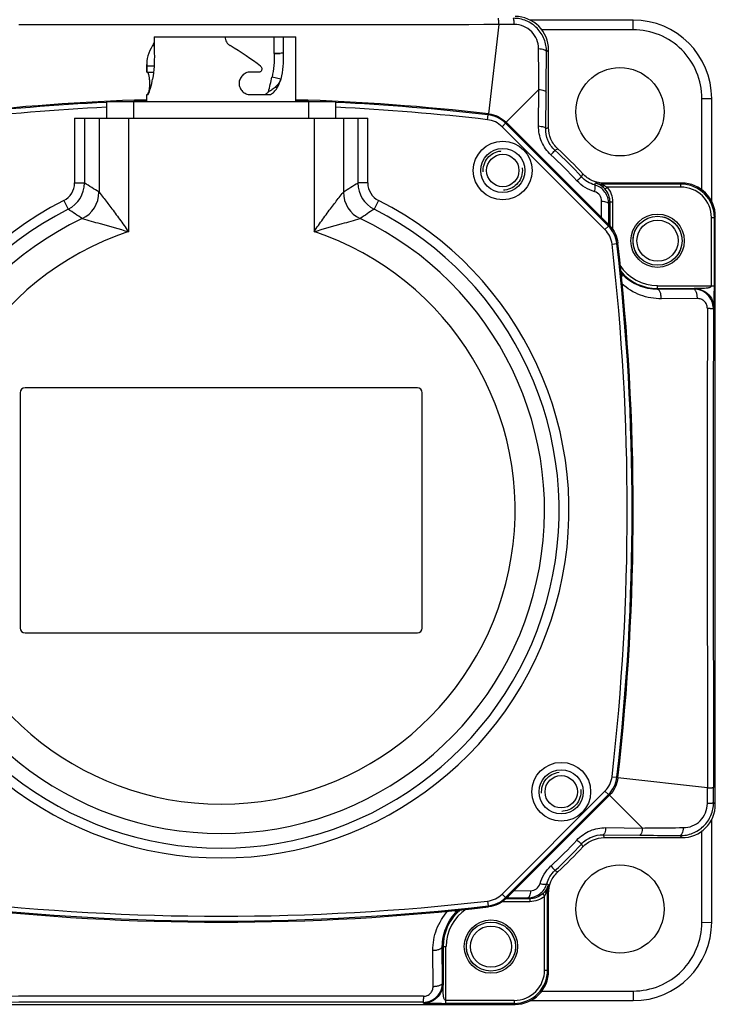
# Model space of a CAD drawing. Header units: millimetres. Extents: x 0 to 559, y 0 to 432.
# Tile 2 of 18: x 50 to 121, y 94 to 194. Entities that reach past the tile are written whole.
import ezdxf

# ---------------------------------------------------------------- set-up
doc = ezdxf.new("R2010")
doc.units = ezdxf.units.MM
doc.header["$LTSCALE"] = 30.734
doc.linetypes.add('HIDDEN', pattern=[0.2, 0.1, -0.1])
doc.layers.get('0').update_dxf_attribs({"linetype": 'CONTINUOUS'})
doc.layers.add('02___PRT_ALL_AXES', color=7, linetype='CONTINUOUS')

msp = doc.modelspace()

# ---------------------------------------------------------------- linework, layer by layer
at = {"color": 7, "linetype": 'Continuous'}
for p, q in [((112.21, 194.06), (101.7, 194.06)), ((112.21, 193.07), (112.21, 194.06)), ((98.51, 193.62), (97.47, 184.5)), ((112.21, 193.07), (102.87, 193.07)), ((63.39, 192.36), (63.39, 190.68)), ((63.39, 192.36), (77.81, 192.36)), ((75.61, 190.66), (75.6, 192.36)), ((76.52, 192.36), (76.53, 190.68)), ((77.81, 185.76), (77.81, 192.36)), ((63.39, 191.39), (63.21, 191.45)), ((103.58, 191.03), (103.37, 190.83)), ((103.58, 183.11), (103.58, 191.03)), ((76.33, 190.68), (75.61, 190.66)), ((75.61, 190.66), (76.21, 190.67)), ((75.61, 190.66), (75.61, 190.66)), ((76.53, 190.68), (76.33, 190.68)), ((62.61, 188.76), (62.61, 189.52)), ((63.35, 189.35), (62.61, 189.35)), ((62.61, 188.76), (63.3, 188.76)), ((74.07, 188.76), (73.15, 188.76)), ((76.29, 188.05), (75.39, 188.24)), ((102.6, 186.99), (99.25, 183.64)), ((102.56, 183.26), (102.6, 186.99)), ((62.61, 185.76), (62.61, 186.46)), ((62.61, 186.46), (62.76, 186.46)), ((73.15, 186.46), (75.26, 186.46)), ((103.29, 182.99), (103.33, 186.72)), ((119.21, 186.07), (120.21, 186.06)), ((119.21, 176.76), (119.21, 186.07)), ((120.21, 175.57), (120.21, 186.06)), ((58.51, 185.76), (58.51, 184.06)), ((58.51, 185.76), (81.91, 185.76)), ((61.31, 184.06), (61.31, 185.76)), ((79.11, 185.76), (79.11, 184.06)), ((81.91, 184.06), (81.91, 185.76)), ((55.26, 184.06), (55.26, 177.45)), ((55.26, 184.06), (85.15, 184.06)), ((56.26, 184.06), (56.26, 177.45)), ((57.75, 184.06), (57.75, 176.52)), ((60.75, 184.06), (60.75, 172.48)), ((79.67, 184.06), (79.67, 172.48)), ((82.66, 184.06), (82.66, 176.52)), ((84.16, 177.45), (84.16, 184.06)), ((85.15, 177.45), (85.15, 184.06)), ((97.36, 183.9), (97.41, 184.39)), ((97.41, 184.39), (97.47, 184.5)), ((98.84, 183.18), (99.2, 183.54)), ((109.33, 172.69), (98.84, 183.18)), ((99.2, 183.54), (99.25, 183.64)), ((109.69, 173.05), (99.2, 183.54)), ((99.25, 183.64), (109.79, 173.1)), ((103.29, 182.99), (103.58, 183.11)), ((104.23, 180.78), (104.53, 180.92)), ((106.93, 178.08), (107.07, 178.38)), ((55.26, 177.45), (56.26, 177.45)), ((85.15, 177.45), (84.16, 177.45)), ((108.29, 177.25), (108.38, 177.45)), ((109.22, 177.33), (109.26, 177.43)), ((117.08, 177.33), (109.22, 177.33)), ((109.22, 177.18), (109.22, 177.33)), ((117.18, 177.43), (109.26, 177.43)), ((109.31, 176.83), (109.3, 176.84)), ((109.31, 176.83), (109.54, 177.03)), ((117.08, 177.03), (109.54, 177.03)), ((117.18, 177.43), (117.08, 177.33)), ((117.08, 177.03), (117.08, 177.33)), ((54.16, 175.67), (54.62, 174.78)), ((86.25, 175.67), (85.8, 174.78)), ((108.98, 173.91), (108.99, 175.6)), ((109.71, 173.19), (109.72, 175.33)), ((109.72, 175.33), (109.81, 175.51)), ((109.81, 175.51), (110.11, 175.51)), ((109.81, 175.51), (109.81, 173.08)), ((110.11, 175.51), (110.11, 172.7)), ((120.18, 173.93), (120.48, 173.93)), ((120.18, 166.97), (120.18, 173.93)), ((120.58, 174.03), (120.48, 173.93)), ((120.48, 166.97), (120.48, 173.93)), ((120.58, 114.08), (120.58, 174.03)), ((109.33, 172.69), (109.69, 173.05)), ((109.79, 173.1), (109.69, 173.05)), ((109.7, 173.19), (109.71, 173.19)), ((110.05, 171.21), (110.54, 171.26)), ((110.65, 171.32), (110.54, 171.26)), ((110.98, 168.02), (111.09, 168.12)), ((114.69, 166.97), (120.48, 166.97)), ((114.69, 166.6), (114.69, 166.97)), ((114.69, 166.67), (118.46, 166.67)), ((118.37, 166.63), (114.69, 166.6)), ((118.46, 166.67), (118.37, 166.63)), ((118.46, 166.67), (118.57, 166.67)), ((118.75, 165.66), (115.08, 165.64)), ((120.47, 165.19), (120.47, 165.61)), ((120.45, 164.68), (120.38, 164.64)), ((49.71, 156.06), (49.71, 132.06)), ((90.21, 156.56), (50.21, 156.56)), ((90.71, 132.06), (90.71, 156.06)), ((50.21, 131.56), (90.21, 131.56)), ((110.05, 116.9), (110.54, 116.85)), ((110.54, 116.85), (110.65, 116.79)), ((119.77, 115.75), (110.65, 116.79)), ((98.84, 104.93), (109.33, 115.42)), ((99.2, 104.58), (109.69, 115.07)), ((109.79, 115.01), (99.25, 104.47)), ((109.33, 115.42), (109.69, 115.07)), ((109.69, 115.07), (109.79, 115.01)), ((113.14, 111.66), (109.79, 115.01)), ((120.58, 114.08), (120.39, 114.27)), ((120.21, 102.06), (120.21, 112.56)), ((109.41, 111.7), (113.14, 111.66)), ((109.14, 110.98), (112.87, 110.94)), ((109.14, 110.98), (109.26, 110.68)), ((109.26, 110.68), (117.18, 110.68)), ((117.18, 110.68), (116.98, 110.89)), ((119.21, 102.04), (119.21, 111.38)), ((106.93, 110.03), (107.07, 109.73)), ((104.23, 107.33), (104.53, 107.19)), ((103.4, 105.98), (103.6, 105.88)), ((98.84, 104.93), (99.2, 104.58)), ((99.25, 104.47), (99.2, 104.58)), ((101.66, 104.45), (99.23, 104.45)), ((99.34, 104.56), (99.34, 104.55)), ((99.34, 104.55), (101.48, 104.54)), ((100.06, 105.28), (101.75, 105.27)), ((101.48, 104.54), (101.66, 104.45)), ((101.66, 104.45), (101.66, 104.15)), ((102.98, 104.95), (102.99, 104.96)), ((102.98, 104.95), (103.18, 104.72)), ((103.18, 97.18), (103.18, 104.72)), ((103.33, 105.04), (103.48, 105.04)), ((103.48, 97.18), (103.48, 105.04)), ((103.48, 105.04), (103.58, 105)), ((103.58, 97.08), (103.58, 105)), ((97.36, 104.21), (97.41, 103.72)), ((97.47, 103.61), (97.41, 103.72)), ((101.66, 104.15), (98.85, 104.15)), ((94.17, 103.28), (94.27, 103.18)), ((119.21, 102.04), (120.21, 102.06)), ((92.75, 99.57), (93.12, 99.57)), ((92.78, 95.9), (92.75, 99.57)), ((92.82, 99.57), (92.82, 95.81)), ((93.12, 93.79), (93.12, 99.57)), ((91.81, 95.51), (91.79, 99.19)), ((103.18, 97.18), (103.48, 97.18)), ((103.58, 97.08), (103.48, 97.18)), ((92.82, 95.81), (92.78, 95.9)), ((92.82, 95.81), (92.82, 95.69)), ((102.89, 95.04), (112.21, 95.04)), ((112.21, 95.04), (112.21, 94.06)), ((40.23, 93.68), (100.18, 93.68)), ((90.83, 93.81), (90.79, 93.88)), ((91.34, 93.79), (91.76, 93.79)), ((93.12, 94.09), (100.08, 94.09)), ((93.12, 93.79), (100.08, 93.79)), ((100.08, 94.09), (100.08, 93.79)), ((100.18, 93.68), (100.08, 93.79)), ((101.72, 94.06), (112.21, 94.06))]:
    msp.add_line(p, q, dxfattribs=at)
for centre, radius in [((110.86, 184.71), 4.5), ((98.91, 178.72), 3), ((98.91, 178.72), 2.25), ((114.69, 171.56), 2.72), ((114.69, 171.56), 2.5), ((114.69, 171.56), 2.1), ((104.87, 115.36), 3), ((104.87, 115.36), 2.25), ((110.86, 103.4), 4.5), ((97.71, 99.57), 2.72), ((97.71, 99.57), 2.5), ((97.71, 99.57), 2.1)]:
    msp.add_circle(centre, radius, dxfattribs=at)
for centre, radius, start, end in [((100.18, 191.03), 3.4, 359.9958, 90.0042), ((112.21, 186.06), 8, 0, 90), ((70.21, 19036.57), 18842.96, 269.93731, 270.086053), ((18.09, 201.1), 58.72, 345.8551, 347.3521), ((70.21, -53.94), 240, 91.8165, 96.5223), ((70.21, -53.94), 239.89, 91.816, 92.1264), ((70.21, -53.94), 240, 83.4777, 88.1835), ((70.21, -53.94), 239.89, 87.8736, 88.184), ((70.21, -53.94), 239.89, 92.795, 96.5127), ((70.21, -53.94), 239.39, 92.8021, 96.5127), ((70.21, -53.94), 239.89, 83.4873, 87.205), ((70.21, -53.94), 239.39, 83.4873, 87.1979), ((70.7, 144.55), 49.37, 42.783, 47.217), ((70.21, 144.06), 50.37, 42.9585, 47.0415), ((70.97, 144.82), 48.37, 42.7824, 47.2176), ((53.26, 177.45), 2, 296.901, 0.0063), ((53.26, 177.45), 3, 296.9386, 359.9687), ((-16.76, 58.5), 139.57, 57.7329, 58.4555), ((156.43, 59.7), 138.15, 121.5408, 122.2708), ((87.15, 177.45), 3, 180.0309, 243.0618), ((87.15, 177.45), 2, 179.9934, 243.0993), ((109.22, 180.34), 3.01, 253.7939, 269.9631), ((107.75, 175.5), 2.04, 61.275, 71.9531), ((107.71, 175.43), 2.13, 51.3429, 61.2516), ((105.63, 167.02), 10.77, 71.7188, 72.7007), ((107.68, 175.39), 2.18, 41.8481, 51.3598), ((117.08, 173.93), 3.4, 359.9957, 90.0043), ((117.08, 173.93), 3.1, 359.9873, 90.0127), ((117.18, 174.03), 3.4, 359.9958, 90.0042), ((54.74, 176.52), 3, 295.5626, 359.8921), ((85.67, 176.52), 3, 180.108, 244.4373), ((70.21, 144.06), 35.45, 116.9073, 63.0927), ((70.21, 144.06), 34.45, 116.9073, 63.0927), ((-10.43, 77), 117.43, 55.5275, 56.3672), ((150.12, 78.07), 116.15, 123.6281, 124.4771), ((70.21, 144.06), 32.96, 115.4547, 64.5453), ((70.21, 144.06), 29.96, 108.4068, 71.5932), ((-127.79, 144.06), 239.39, 353.4873, 6.5127), ((-127.79, 144.06), 239.89, 353.4873, 6.5127), ((-127.79, 144.06), 240, 353.4777, 6.5223), ((114.69, 171.56), 4.58, 213.125, 270), ((114.69, 171.56), 4.88, 219.6223, 270), ((114.69, 171.56), 4.98, 221.0799, 223.6278), ((-60.51, 166.8), 180.99, 359.9142, 0.0553), ((18962.72, 144.05), 18842.96, 179.93731, 180.086053), ((16931.73, 144.05), 16811.36, 179.929845, 180.096303), ((50.21, 156.06), 0.5, 90, 180), ((90.21, 156.06), 0.5, 0, 90), ((50.21, 132.06), 0.5, 180, 270), ((90.21, 132.06), 0.5, 270, 360), ((117.18, 114.08), 3.4, 269.9951, 0.0049), ((70.97, 143.29), 48.37, 312.7824, 317.2176), ((70.7, 143.56), 49.37, 312.783, 317.217), ((70.21, 144.06), 50.37, 312.9585, 317.0415), ((101.58, 106.56), 2.13, 321.3429, 331.2516), ((101.65, 106.51), 2.04, 331.275, 341.9531), ((106.49, 105.04), 3.01, 163.7939, 179.9631), ((101.54, 106.59), 2.18, 311.8481, 321.3598), ((93.17, 108.63), 10.77, 341.7188, 342.7007), ((70.21, 342.06), 240, 263.4777, 276.5223), ((70.21, 342.06), 239.89, 263.4873, 276.5127), ((70.21, 342.06), 239.39, 263.4873, 276.5127), ((97.71, 99.57), 4.88, 129.6223, 180), ((97.71, 99.57), 4.58, 123.125, 180), ((97.71, 99.57), 4.98, 131.0799, 133.6278), ((112.21, 102.06), 8, 270, 360), ((100.08, 97.18), 3.4, 269.9949, 0.0051), ((100.08, 97.18), 3.1, 269.9862, 0.0138), ((100.18, 97.08), 3.4, 269.9951, 0.0049), ((70.2, -18748.45), 18842.96, 89.93731, 90.086053), ((70.2, -16717.46), 16811.36, 89.929845, 90.096303), ((92.95, 274.77), 180.99, 269.9142, 270.0553)]:
    msp.add_arc(centre, radius, start, end, dxfattribs=at)
for major_axis, ratio, start_param, end_param in [((7.6, 0), 0.649574, 9.022341, 9.458403), ((7.52, -4.59), 0.24176, 1.160106, 1.596167)]:
    msp.add_ellipse((70.21, 189.52), major_axis=major_axis, ratio=ratio, start_param=start_param, end_param=end_param, dxfattribs=at)
for points, knots in [([(98.51, 193.62), (98.51, 193.7), (98.5, 193.82), (98.5, 193.97), (98.49, 194.06), (98.49, 194.13), (98.48, 194.18), (98.47, 194.22), (98.47, 194.24), (98.47, 194.24)], [0, 0, 0, 0, 0.395017, 0.564127, 0.708869, 0.826688, 0.91525, 0.9731, 1, 1, 1, 1]), ([(103.37, 190.83), (103.38, 191.26), (103.21, 192.15), (102.48, 193.29), (101.35, 194.07), (100.44, 194.25), (100, 194.24)], [0, 0, 0, 0, 0.246618, 0.496104, 0.74773, 1, 1, 1, 1]), ([(100.09, 193.62), (100.08, 193.7), (100.08, 193.85), (100.06, 194.02), (100.04, 194.13), (100.03, 194.19), (100.01, 194.22), (100, 194.24), (100, 194.24)], [0, 0, 0, 0, 0.389409, 0.700173, 0.81764, 0.90691, 0.967096, 1, 1, 1, 1]), ([(102.56, 191.16), (102.56, 191.47), (102.44, 192.11), (101.9, 192.93), (101.07, 193.48), (100.41, 193.62), (100.09, 193.62)], [0, 0, 0, 0, 0.242864, 0.491847, 0.745381, 1, 1, 1, 1]), ([(119.21, 186.07), (119.21, 186.99), (118.84, 188.83), (117.28, 191.16), (114.95, 192.71), (113.11, 193.08), (112.21, 193.07)], [0, 0, 0, 0, 0.250393, 0.500741, 0.751001, 1, 1, 1, 1]), ([(63.39, 191.95), (63.37, 191.85), (63.33, 191.68), (63.26, 191.52), (63.21, 191.45)], [0, 0, 0, 0, 0.551708, 1, 1, 1, 1]), ([(70.61, 192.36), (70.61, 192.27), (70.64, 192.08), (70.74, 191.83), (70.9, 191.61), (71.05, 191.5), (71.12, 191.45)], [0, 0, 0, 0, 0.250324, 0.500579, 0.750583, 1, 1, 1, 1]), ([(102.56, 191.16), (102.67, 191.15), (102.86, 191.13), (103.09, 191.07), (103.23, 191), (103.32, 190.94), (103.37, 190.87), (103.37, 190.83)], [0, 0, 0, 0, 0.345281, 0.638458, 0.757481, 0.856334, 1, 1, 1, 1]), ([(102.6, 186.99), (102.59, 187.34), (102.58, 188.73), (102.57, 190.12), (102.56, 191.16)], [0, 0, 0, 0, 0.252084, 1, 1, 1, 1]), ([(103.33, 186.72), (103.33, 187.07), (103.34, 188.43), (103.36, 189.8), (103.37, 190.83)], [0, 0, 0, 0, 0.251992, 1, 1, 1, 1]), ([(63.39, 190.68), (63.4, 190.23), (63.38, 189.35), (63.28, 188.48), (63.22, 188.05)], [0, 0, 0, 0, 0.50667, 1, 1, 1, 1]), ([(75.61, 190.66), (75.62, 190.25), (75.6, 189.44), (75.47, 188.63), (75.39, 188.24)], [0, 0, 0, 0, 0.505318, 1, 1, 1, 1]), ([(76.53, 190.68), (76.54, 190.23), (76.51, 189.35), (76.38, 188.47), (76.29, 188.05)], [0, 0, 0, 0, 0.505266, 1, 1, 1, 1]), ([(62.61, 189.35), (62.61, 189.33), (62.61, 189.28), (62.62, 189.19), (62.62, 189.09), (62.62, 189.01), (62.62, 188.94), (62.61, 188.9), (62.61, 188.86), (62.61, 188.82), (62.61, 188.8), (62.61, 188.78), (62.61, 188.77), (62.61, 188.77), (62.61, 188.76), (62.61, 188.76), (62.61, 188.76), (62.61, 188.76)], [0, 0, 0, 0, 0.11664, 0.267836, 0.438222, 0.610426, 0.69167, 0.766886, 0.834113, 0.891674, 0.938049, 0.956678, 0.972098, 0.984189, 0.992893, 0.998169, 1, 1, 1, 1]), ([(74.35, 189.08), (74.35, 189.04), (74.34, 188.96), (74.28, 188.85), (74.19, 188.77), (74.11, 188.76), (74.07, 188.76)], [0, 0, 0, 0, 0.268103, 0.525339, 0.767503, 1, 1, 1, 1]), ([(74.23, 189.35), (74.26, 189.32), (74.33, 189.24), (74.35, 189.13), (74.35, 189.08)], [0, 0, 0, 0, 0.484634, 1, 1, 1, 1]), ([(62.67, 188.76), (62.68, 188.76), (62.7, 188.74), (62.71, 188.71), (62.74, 188.66), (62.77, 188.58), (62.81, 188.46), (62.84, 188.31), (62.88, 188.07), (62.91, 187.74), (62.9, 187.4), (62.88, 187.14), (62.85, 186.96), (62.82, 186.8), (62.78, 186.67), (62.75, 186.57), (62.72, 186.51), (62.71, 186.49)], [0, 0, 0, 0, 0.014851, 0.027038, 0.042714, 0.084378, 0.138978, 0.205017, 0.280642, 0.451427, 0.630024, 0.714947, 0.793303, 0.862769, 0.92138, 0.967512, 1, 1, 1, 1]), ([(62.76, 186.46), (62.85, 186.67), (63.03, 187.2), (63.16, 187.74), (63.22, 188.05)], [0, 0, 0, 0, 0.42537, 1, 1, 1, 1]), ([(73.15, 188.76), (73.01, 188.76), (72.72, 188.69), (72.35, 188.44), (72.1, 188.06), (72.03, 187.76), (72.03, 187.61)], [0, 0, 0, 0, 0.240627, 0.489097, 0.743243, 1, 1, 1, 1]), ([(76.29, 188.05), (76.26, 187.98), (76.2, 187.83), (76.04, 187.56), (75.79, 187.26), (75.43, 186.98), (75.16, 186.82), (75.03, 186.75)], [0, 0, 0, 0, 0.125696, 0.25274, 0.506444, 0.756038, 1, 1, 1, 1]), ([(75.26, 186.46), (75.38, 186.54), (75.62, 186.74), (75.91, 187.12), (76.13, 187.56), (76.24, 187.88), (76.29, 188.05)], [0, 0, 0, 0, 0.235211, 0.477818, 0.732112, 1, 1, 1, 1]), ([(72.03, 187.61), (72.03, 187.46), (72.1, 187.15), (72.35, 186.77), (72.72, 186.52), (73.01, 186.46), (73.15, 186.46)], [0, 0, 0, 0, 0.256755, 0.510897, 0.759368, 1, 1, 1, 1]), ([(102.6, 186.99), (102.77, 186.98), (103.01, 186.94), (103.25, 186.83), (103.32, 186.76), (103.33, 186.72)], [0, 0, 0, 0, 0.653157, 0.867064, 1, 1, 1, 1]), ([(62.71, 186.49), (62.7, 186.48), (62.69, 186.47), (62.67, 186.46), (62.67, 186.46)], [0, 0, 0, 0, 0.612949, 1, 1, 1, 1]), ([(75.03, 186.75), (75, 186.72), (74.9, 186.62), (74.78, 186.52), (74.69, 186.46)], [0, 0, 0, 0, 0.252045, 1, 1, 1, 1]), ([(98.84, 183.18), (98.65, 183.38), (98.18, 183.71), (97.64, 183.87), (97.36, 183.9)], [0, 0, 0, 0, 0.499828, 1, 1, 1, 1]), ([(99.2, 183.54), (98.96, 183.77), (98.4, 184.17), (97.75, 184.36), (97.41, 184.39)], [0, 0, 0, 0, 0.499828, 1, 1, 1, 1]), ([(97.47, 184.5), (97.8, 184.46), (98.46, 184.28), (99.01, 183.88), (99.25, 183.64)], [0, 0, 0, 0, 0.499999, 1, 1, 1, 1]), ([(103.82, 180.32), (103.42, 180.69), (102.77, 181.62), (102.55, 182.72), (102.56, 183.26)], [0, 0, 0, 0, 0.5056, 1, 1, 1, 1]), ([(102.56, 183.26), (102.73, 183.24), (102.97, 183.21), (103.21, 183.1), (103.28, 183.02), (103.29, 182.99)], [0, 0, 0, 0, 0.653412, 0.867247, 1, 1, 1, 1]), ([(104.23, 180.78), (103.92, 181.06), (103.44, 181.76), (103.28, 182.59), (103.29, 182.99)], [0, 0, 0, 0, 0.509977, 1, 1, 1, 1]), ([(104.53, 180.92), (104.23, 181.2), (103.75, 181.88), (103.58, 182.71), (103.58, 183.11)], [0, 0, 0, 0, 0.499989, 1, 1, 1, 1]), ([(103.82, 180.32), (103.88, 180.38), (103.98, 180.49), (104.09, 180.61), (104.16, 180.7), (104.2, 180.74), (104.22, 180.76), (104.23, 180.78), (104.23, 180.78)], [0, 0, 0, 0, 0.396735, 0.711558, 0.829516, 0.917902, 0.975082, 1, 1, 1, 1]), ([(106.47, 177.67), (106.53, 177.73), (106.64, 177.83), (106.76, 177.94), (106.85, 178.01), (106.89, 178.05), (106.91, 178.07), (106.93, 178.08), (106.93, 178.08)], [0, 0, 0, 0, 0.396735, 0.711558, 0.829516, 0.917902, 0.975082, 1, 1, 1, 1]), ([(108.29, 177.25), (108.03, 177.32), (107.53, 177.54), (107.11, 177.88), (106.93, 178.08)], [0, 0, 0, 0, 0.495437, 1, 1, 1, 1]), ([(109.26, 177.43), (108.86, 177.43), (108.03, 177.6), (107.35, 178.08), (107.07, 178.38)], [0, 0, 0, 0, 0.499989, 1, 1, 1, 1]), ([(108.28, 176.56), (107.94, 176.66), (107.27, 176.95), (106.71, 177.41), (106.47, 177.67)], [0, 0, 0, 0, 0.497429, 1, 1, 1, 1]), ([(108.28, 176.56), (108.29, 176.65), (108.32, 176.8), (108.34, 177.01), (108.34, 177.15), (108.31, 177.24), (108.29, 177.25)], [0, 0, 0, 0, 0.373428, 0.676689, 0.88642, 1, 1, 1, 1]), ([(109.72, 175.33), (109.72, 175.54), (109.65, 175.97), (109.35, 176.55), (108.89, 177), (108.49, 177.19), (108.29, 177.25)], [0, 0, 0, 0, 0.249326, 0.499601, 0.750058, 1, 1, 1, 1]), ([(109.22, 177.18), (109.19, 177.15), (109.14, 177.1), (109.06, 177.08), (109.04, 177.09)], [0, 0, 0, 0, 0.640089, 1, 1, 1, 1]), ([(109.31, 176.83), (109.47, 176.65), (109.72, 176.23), (109.81, 175.75), (109.81, 175.51)], [0, 0, 0, 0, 0.499955, 1, 1, 1, 1]), ([(109.54, 177.03), (109.72, 176.82), (110.01, 176.34), (110.11, 175.78), (110.11, 175.51)], [0, 0, 0, 0, 0.499953, 1, 1, 1, 1]), ([(57.75, 176.52), (57.89, 176.34), (58.3, 175.82), (59, 174.91), (59.86, 173.74), (60.45, 172.91), (60.75, 172.48)], [0, 0, 0, 0, 0.135192, 0.392434, 0.690007, 1, 1, 1, 1]), ([(79.67, 172.48), (79.96, 172.91), (80.55, 173.74), (81.41, 174.91), (82.11, 175.82), (82.52, 176.34), (82.66, 176.52)], [0, 0, 0, 0, 0.309981, 0.607521, 0.864752, 1, 1, 1, 1]), ([(108.99, 175.6), (108.99, 175.81), (108.86, 176.24), (108.48, 176.5), (108.28, 176.56)], [0, 0, 0, 0, 0.496986, 1, 1, 1, 1]), ([(108.99, 175.6), (109.09, 175.59), (109.27, 175.57), (109.47, 175.52), (109.6, 175.46), (109.67, 175.42), (109.72, 175.36), (109.72, 175.33)], [0, 0, 0, 0, 0.359834, 0.657251, 0.77478, 0.86982, 1, 1, 1, 1]), ([(56.04, 173.81), (56.65, 173.64), (58.22, 173.21), (59.79, 172.76), (60.75, 172.48)], [0, 0, 0, 0, 0.386911, 1, 1, 1, 1]), ([(79.67, 172.48), (80.63, 172.76), (82.19, 173.21), (83.76, 173.64), (84.37, 173.81)], [0, 0, 0, 0, 0.613045, 1, 1, 1, 1]), ([(109.71, 173.19), (109.71, 173.2), (109.7, 173.24), (109.65, 173.29), (109.6, 173.32), (109.57, 173.33)], [0, 0, 0, 0, 0.185804, 0.53215, 1, 1, 1, 1]), ([(110.54, 171.26), (110.51, 171.6), (110.32, 172.25), (109.92, 172.81), (109.69, 173.05)], [0, 0, 0, 0, 0.499835, 1, 1, 1, 1]), ([(109.79, 173.1), (110.03, 172.86), (110.43, 172.31), (110.61, 171.65), (110.65, 171.32)], [0, 0, 0, 0, 0.500001, 1, 1, 1, 1]), ([(110.05, 171.21), (110.02, 171.48), (109.86, 172.03), (109.53, 172.5), (109.33, 172.69)], [0, 0, 0, 0, 0.499836, 1, 1, 1, 1]), ([(111.01, 167.82), (111.03, 167.85), (111.06, 167.91), (111.1, 168.01), (111.11, 168.09), (111.09, 168.12)], [0, 0, 0, 0, 0.360522, 0.646079, 1, 1, 1, 1]), ([(114.69, 166.6), (114.04, 166.6), (112.69, 166.86), (111.56, 167.63), (111.09, 168.12)], [0, 0, 0, 0, 0.491593, 1, 1, 1, 1]), ([(115.08, 165.64), (114.35, 165.63), (112.88, 165.89), (111.6, 166.67), (111.06, 167.17)], [0, 0, 0, 0, 0.494666, 1, 1, 1, 1]), ([(120.18, 166.97), (120.18, 166.92), (120.1, 166.82), (119.96, 166.76), (119.8, 166.73), (119.58, 166.7), (119.31, 166.69), (119.09, 166.69), (118.98, 166.69)], [0, 0, 0, 0, 0.121302, 0.242558, 0.365677, 0.490826, 0.744682, 1, 1, 1, 1]), ([(115.08, 165.64), (115.07, 165.76), (115.05, 165.99), (114.99, 166.26), (114.91, 166.43), (114.83, 166.54), (114.75, 166.6), (114.69, 166.6)], [0, 0, 0, 0, 0.337233, 0.630848, 0.751587, 0.852353, 1, 1, 1, 1]), ([(118.75, 165.66), (118.75, 165.79), (118.73, 166.02), (118.66, 166.29), (118.58, 166.46), (118.5, 166.57), (118.42, 166.63), (118.37, 166.63)], [0, 0, 0, 0, 0.337215, 0.630838, 0.751584, 0.852356, 1, 1, 1, 1]), ([(120.38, 164.64), (120.38, 164.9), (120.27, 165.43), (119.82, 166.09), (119.15, 166.53), (118.62, 166.63), (118.37, 166.63)], [0, 0, 0, 0, 0.252221, 0.503146, 0.75216, 1, 1, 1, 1]), ([(118.98, 166.69), (118.89, 166.69), (118.71, 166.68), (118.54, 166.68), (118.45, 166.67)], [0, 0, 0, 0, 0.511273, 1, 1, 1, 1]), ([(118.57, 166.67), (118.79, 166.66), (119.23, 166.56), (119.62, 166.32), (119.78, 166.17)], [0, 0, 0, 0, 0.500134, 1, 1, 1, 1]), ([(119.78, 166.17), (119.99, 165.99), (120.33, 165.52), (120.45, 164.95), (120.45, 164.68)], [0, 0, 0, 0, 0.499949, 1, 1, 1, 1]), ([(120.47, 165.61), (120.47, 165.69), (120.47, 166), (120.48, 166.3), (120.48, 166.53)], [0, 0, 0, 0, 0.251529, 1, 1, 1, 1]), ([(119.76, 164.67), (119.76, 164.8), (119.71, 165.08), (119.47, 165.41), (119.13, 165.62), (118.88, 165.66), (118.75, 165.66)], [0, 0, 0, 0, 0.259108, 0.512939, 0.759072, 1, 1, 1, 1]), ([(120.45, 164.68), (120.46, 164.68), (120.46, 164.69), (120.46, 164.72), (120.46, 164.77), (120.47, 164.83), (120.47, 164.91), (120.47, 165.03), (120.47, 165.13), (120.47, 165.19)], [0, 0, 0, 0, 0.020562, 0.075305, 0.167558, 0.294817, 0.451395, 0.62682, 1, 1, 1, 1]), ([(119.76, 164.67), (119.84, 164.67), (119.96, 164.67), (120.11, 164.66), (120.2, 164.66), (120.27, 164.65), (120.32, 164.65), (120.36, 164.64), (120.38, 164.64), (120.38, 164.64)], [0, 0, 0, 0, 0.395918, 0.565336, 0.710276, 0.828166, 0.916633, 0.974128, 1, 1, 1, 1]), ([(109.33, 115.42), (109.53, 115.62), (109.86, 116.08), (110.02, 116.63), (110.05, 116.9)], [0, 0, 0, 0, 0.499828, 1, 1, 1, 1]), ([(109.69, 115.07), (109.92, 115.3), (110.32, 115.86), (110.51, 116.51), (110.54, 116.85)], [0, 0, 0, 0, 0.499828, 1, 1, 1, 1]), ([(110.65, 116.79), (110.61, 116.46), (110.43, 115.81), (110.03, 115.25), (109.79, 115.01)], [0, 0, 0, 0, 0.499999, 1, 1, 1, 1]), ([(119.77, 115.75), (119.85, 115.75), (119.97, 115.76), (120.12, 115.76), (120.21, 115.77), (120.28, 115.78), (120.33, 115.78), (120.37, 115.79), (120.39, 115.79), (120.39, 115.8)], [0, 0, 0, 0, 0.395017, 0.564127, 0.708869, 0.826688, 0.91525, 0.9731, 1, 1, 1, 1]), ([(116.98, 110.89), (117.41, 110.88), (118.3, 111.05), (119.44, 111.79), (120.22, 112.92), (120.4, 113.82), (120.39, 114.27)], [0, 0, 0, 0, 0.246618, 0.496104, 0.74773, 1, 1, 1, 1]), ([(117.31, 111.7), (117.62, 111.7), (118.26, 111.82), (119.08, 112.36), (119.63, 113.19), (119.77, 113.85), (119.77, 114.17)], [0, 0, 0, 0, 0.242864, 0.491847, 0.745381, 1, 1, 1, 1]), ([(119.77, 114.17), (119.85, 114.18), (120, 114.19), (120.17, 114.2), (120.28, 114.22), (120.34, 114.23), (120.37, 114.25), (120.39, 114.26), (120.39, 114.27)], [0, 0, 0, 0, 0.389409, 0.700173, 0.81764, 0.90691, 0.967096, 1, 1, 1, 1]), ([(106.47, 110.44), (106.84, 110.84), (107.77, 111.49), (108.87, 111.71), (109.41, 111.7)], [0, 0, 0, 0, 0.5056, 1, 1, 1, 1]), ([(109.41, 111.7), (109.39, 111.53), (109.36, 111.29), (109.25, 111.05), (109.17, 110.98), (109.14, 110.98)], [0, 0, 0, 0, 0.653412, 0.867247, 1, 1, 1, 1]), ([(113.14, 111.66), (113.13, 111.49), (113.09, 111.25), (112.98, 111.01), (112.91, 110.94), (112.87, 110.94)], [0, 0, 0, 0, 0.653157, 0.867064, 1, 1, 1, 1]), ([(113.14, 111.66), (113.49, 111.67), (114.88, 111.69), (116.27, 111.7), (117.31, 111.7)], [0, 0, 0, 0, 0.252084, 1, 1, 1, 1]), ([(117.31, 111.7), (117.3, 111.59), (117.28, 111.4), (117.22, 111.17), (117.15, 111.03), (117.09, 110.94), (117.02, 110.89), (116.98, 110.89)], [0, 0, 0, 0, 0.345281, 0.638458, 0.757481, 0.856334, 1, 1, 1, 1]), ([(106.93, 110.03), (107.21, 110.34), (107.91, 110.82), (108.74, 110.98), (109.14, 110.98)], [0, 0, 0, 0, 0.509977, 1, 1, 1, 1]), ([(107.07, 109.73), (107.35, 110.03), (108.03, 110.51), (108.86, 110.68), (109.26, 110.68)], [0, 0, 0, 0, 0.499989, 1, 1, 1, 1]), ([(112.87, 110.94), (113.22, 110.93), (114.58, 110.92), (115.95, 110.9), (116.98, 110.89)], [0, 0, 0, 0, 0.251992, 1, 1, 1, 1]), ([(106.47, 110.44), (106.53, 110.38), (106.64, 110.29), (106.76, 110.17), (106.85, 110.1), (106.89, 110.07), (106.91, 110.05), (106.93, 110.03), (106.93, 110.03)], [0, 0, 0, 0, 0.396735, 0.711558, 0.829516, 0.917902, 0.975082, 1, 1, 1, 1]), ([(102.71, 105.99), (102.81, 106.33), (103.1, 106.99), (103.56, 107.55), (103.82, 107.79)], [0, 0, 0, 0, 0.497429, 1, 1, 1, 1]), ([(103.82, 107.79), (103.88, 107.73), (103.98, 107.62), (104.09, 107.5), (104.16, 107.42), (104.2, 107.38), (104.22, 107.35), (104.23, 107.34), (104.23, 107.33)], [0, 0, 0, 0, 0.396735, 0.711558, 0.829516, 0.917902, 0.975082, 1, 1, 1, 1]), ([(103.4, 105.98), (103.47, 106.23), (103.69, 106.73), (104.03, 107.15), (104.23, 107.33)], [0, 0, 0, 0, 0.495437, 1, 1, 1, 1]), ([(103.58, 105), (103.58, 105.4), (103.75, 106.23), (104.23, 106.91), (104.53, 107.19)], [0, 0, 0, 0, 0.499989, 1, 1, 1, 1]), ([(101.48, 104.54), (101.69, 104.54), (102.12, 104.61), (102.7, 104.91), (103.15, 105.38), (103.34, 105.77), (103.4, 105.98)], [0, 0, 0, 0, 0.249326, 0.499601, 0.750058, 1, 1, 1, 1]), ([(101.75, 105.27), (101.96, 105.27), (102.39, 105.4), (102.65, 105.78), (102.71, 105.99)], [0, 0, 0, 0, 0.496986, 1, 1, 1, 1]), ([(102.71, 105.99), (102.8, 105.97), (102.95, 105.94), (103.16, 105.92), (103.3, 105.92), (103.39, 105.95), (103.4, 105.98)], [0, 0, 0, 0, 0.373428, 0.676689, 0.88642, 1, 1, 1, 1]), ([(97.36, 104.21), (97.63, 104.25), (98.18, 104.4), (98.65, 104.73), (98.84, 104.93)], [0, 0, 0, 0, 0.499836, 1, 1, 1, 1]), ([(97.41, 103.72), (97.75, 103.76), (98.4, 103.94), (98.96, 104.34), (99.2, 104.58)], [0, 0, 0, 0, 0.499835, 1, 1, 1, 1]), ([(99.25, 104.47), (99.01, 104.23), (98.46, 103.84), (97.8, 103.65), (97.47, 103.61)], [0, 0, 0, 0, 0.500001, 1, 1, 1, 1]), ([(99.34, 104.55), (99.35, 104.55), (99.39, 104.56), (99.44, 104.61), (99.47, 104.66), (99.48, 104.69)], [0, 0, 0, 0, 0.185804, 0.53215, 1, 1, 1, 1]), ([(101.75, 105.27), (101.74, 105.17), (101.72, 105), (101.67, 104.79), (101.61, 104.67), (101.57, 104.59), (101.51, 104.54), (101.48, 104.54)], [0, 0, 0, 0, 0.359834, 0.657251, 0.77478, 0.86982, 1, 1, 1, 1]), ([(102.98, 104.95), (102.8, 104.79), (102.38, 104.54), (101.9, 104.45), (101.66, 104.45)], [0, 0, 0, 0, 0.499955, 1, 1, 1, 1]), ([(103.18, 104.72), (102.97, 104.54), (102.49, 104.25), (101.93, 104.15), (101.66, 104.15)], [0, 0, 0, 0, 0.499953, 1, 1, 1, 1]), ([(103.33, 105.04), (103.3, 105.07), (103.25, 105.12), (103.23, 105.2), (103.24, 105.22)], [0, 0, 0, 0, 0.640089, 1, 1, 1, 1]), ([(91.79, 99.19), (91.78, 99.91), (92.04, 101.38), (92.82, 102.66), (93.32, 103.21)], [0, 0, 0, 0, 0.494666, 1, 1, 1, 1]), ([(92.75, 99.57), (92.75, 100.22), (93.01, 101.57), (93.78, 102.71), (94.27, 103.18)], [0, 0, 0, 0, 0.491593, 1, 1, 1, 1]), ([(93.97, 103.25), (94, 103.23), (94.06, 103.2), (94.16, 103.16), (94.24, 103.15), (94.27, 103.18)], [0, 0, 0, 0, 0.360522, 0.646079, 1, 1, 1, 1]), ([(112.21, 95.04), (113.12, 95.04), (114.96, 95.4), (117.29, 96.97), (118.84, 99.29), (119.21, 101.13), (119.21, 102.04)], [0, 0, 0, 0, 0.25036, 0.500693, 0.750964, 1, 1, 1, 1]), ([(91.79, 99.19), (91.91, 99.19), (92.14, 99.21), (92.41, 99.28), (92.58, 99.36), (92.69, 99.43), (92.75, 99.52), (92.75, 99.57)], [0, 0, 0, 0, 0.337233, 0.630848, 0.751587, 0.852353, 1, 1, 1, 1]), ([(90.79, 93.88), (91.05, 93.88), (91.58, 93.99), (92.24, 94.44), (92.68, 95.11), (92.78, 95.64), (92.78, 95.9)], [0, 0, 0, 0, 0.252221, 0.503146, 0.75216, 1, 1, 1, 1]), ([(90.82, 94.5), (90.95, 94.5), (91.23, 94.56), (91.56, 94.79), (91.77, 95.13), (91.81, 95.39), (91.81, 95.51)], [0, 0, 0, 0, 0.259108, 0.512939, 0.759072, 1, 1, 1, 1]), ([(91.81, 95.51), (91.94, 95.51), (92.17, 95.54), (92.44, 95.6), (92.61, 95.68), (92.72, 95.76), (92.78, 95.84), (92.78, 95.9)], [0, 0, 0, 0, 0.337215, 0.630838, 0.751584, 0.852356, 1, 1, 1, 1]), ([(92.82, 95.69), (92.81, 95.47), (92.71, 95.03), (92.47, 94.65), (92.32, 94.48)], [0, 0, 0, 0, 0.500134, 1, 1, 1, 1]), ([(92.84, 95.28), (92.84, 95.37), (92.83, 95.55), (92.83, 95.72), (92.82, 95.81)], [0, 0, 0, 0, 0.511273, 1, 1, 1, 1]), ([(90.82, 94.5), (90.82, 94.42), (90.82, 94.3), (90.81, 94.15), (90.81, 94.07), (90.8, 93.99), (90.8, 93.94), (90.79, 93.91), (90.79, 93.89), (90.79, 93.88)], [0, 0, 0, 0, 0.395918, 0.565336, 0.710276, 0.828166, 0.916633, 0.974128, 1, 1, 1, 1]), ([(92.32, 94.48), (92.14, 94.27), (91.67, 93.93), (91.1, 93.81), (90.83, 93.81)], [0, 0, 0, 0, 0.499949, 1, 1, 1, 1]), ([(93.12, 94.09), (93.07, 94.09), (92.97, 94.16), (92.91, 94.3), (92.88, 94.46), (92.85, 94.68), (92.84, 94.95), (92.84, 95.17), (92.84, 95.28)], [0, 0, 0, 0, 0.121302, 0.242558, 0.365677, 0.490826, 0.744682, 1, 1, 1, 1]), ([(90.83, 93.81), (90.83, 93.8), (90.84, 93.8), (90.87, 93.8), (90.92, 93.8), (90.98, 93.79), (91.06, 93.79), (91.18, 93.79), (91.28, 93.79), (91.34, 93.79)], [0, 0, 0, 0, 0.020562, 0.075305, 0.167558, 0.294817, 0.451395, 0.62682, 1, 1, 1, 1]), ([(91.76, 93.79), (91.84, 93.79), (92.15, 93.79), (92.45, 93.79), (92.68, 93.79)], [0, 0, 0, 0, 0.251529, 1, 1, 1, 1])]:
    msp.add_open_spline(points, degree=3, knots=knots, dxfattribs=at)
for points in [[(100.09, 193.62), (99.56, 193.62), (99.04, 193.62), (98.51, 193.62)], [(108.84, 177.31), (108.68, 177.35), (108.53, 177.4), (108.38, 177.45)], [(109.22, 177.18), (109.15, 177.2), (109.08, 177.23), (109.01, 177.25)], [(109.54, 177.03), (109.44, 177.08), (109.33, 177.13), (109.22, 177.18)], [(119.77, 114.17), (119.77, 114.7), (119.77, 115.23), (119.77, 115.75)], [(120.39, 114.27), (120.39, 114.78), (120.39, 115.29), (120.39, 115.8)], [(103.46, 105.43), (103.5, 105.58), (103.55, 105.73), (103.6, 105.88)], [(103.18, 104.72), (103.23, 104.83), (103.28, 104.93), (103.33, 105.04)], [(103.33, 105.04), (103.35, 105.11), (103.38, 105.18), (103.4, 105.25)]]:
    msp.add_open_spline(points, degree=3, dxfattribs=at)
at = {"layer": '02___PRT_ALL_AXES', "color": 8, "linetype": 'HIDDEN'}
for centre, radius in [((98.91, 178.72), 2), ((114.69, 171.56), 2.5), ((104.87, 115.36), 2), ((97.71, 99.57), 2.5)]:
    msp.add_circle(centre, radius, dxfattribs=at)
at = {"layer": '02___PRT_ALL_AXES', "color": 7, "linetype": 'Continuous'}
for centre in [(98.91, 178.72), (104.87, 115.36)]:
    msp.add_circle(centre, 1.65, dxfattribs=at)

doc.saveas('drawing.dxf')
